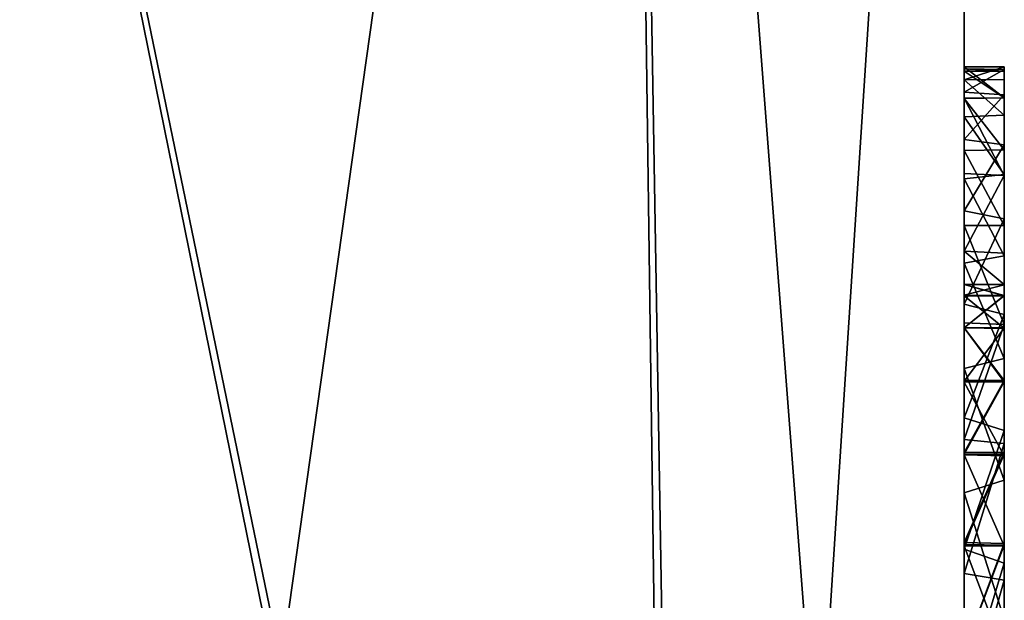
# Model space of a CAD drawing. Header units: millimetres. Extents: x -89 to 30, y -70 to 288.
# Tile 52 of 59: x 26.15 to 28.59, y 5.26 to 6.7. Entities that reach past the tile are written whole.
import ezdxf

# ---------------------------------------------------------------- set-up
doc = ezdxf.new("R2010")
doc.units = ezdxf.units.MM
doc.header["$LTSCALE"] = 81.481481
for name, color, linetype in [('120', 7, 'CONTINUOUS'), ('121', 7, 'CONTINUOUS'), ('122', 7, 'CONTINUOUS'), ('124', 7, 'CONTINUOUS'), ('126', 7, 'CONTINUOUS'), ('73', 7, 'CONTINUOUS'), ('89', 7, 'CONTINUOUS'), ('94', 7, 'CONTINUOUS'), ('95', 7, 'CONTINUOUS')]:
    doc.layers.add(name, color=color, linetype=linetype)

msp = doc.modelspace()

# ---------------------------------------------------------------- linework, layer by layer
at = {"layer": '120', "color": 7, "linetype": 'CONTINUOUS', "true_color": 0xababab}
for points in [[(28.4929, 6.5819, 0.9782), (28.4929, 6.5495, 1.4114), (28.5929, 6.5819, 0.9782), (28.4929, 6.5819, 0.9782)], [(28.5929, 6.5819, 0.9782), (28.4929, 6.5495, 1.4114), (28.5929, 6.5506, 1.4001), (28.5929, 6.5819, 0.9782)], [(28.4929, 6.5495, 1.4114), (28.5929, 6.4619, 1.807), (28.5929, 6.5506, 1.4001), (28.4929, 6.5495, 1.4114)], [(28.4929, 6.5495, 1.4114), (28.4929, 6.4576, 1.8267), (28.5929, 6.4619, 1.807), (28.4929, 6.5495, 1.4114)], [(28.4929, 6.4576, 1.8267), (28.5929, 6.3146, 2.2033), (28.5929, 6.4619, 1.807), (28.4929, 6.4576, 1.8267)], [(28.4929, 6.4576, 1.8267), (28.4929, 6.3041, 2.2282), (28.5929, 6.3146, 2.2033), (28.4929, 6.4576, 1.8267)], [(28.4929, 6.3041, 2.2282), (28.5929, 6.1127, 2.5759), (28.5929, 6.3146, 2.2033), (28.4929, 6.3041, 2.2282)], [(28.4929, 6.3041, 2.2282), (28.4929, 6.095, 2.6038), (28.5929, 6.1127, 2.5759), (28.4929, 6.3041, 2.2282)], [(28.4929, 6.095, 2.6038), (28.5929, 5.8576, 2.9153), (28.5929, 6.1127, 2.5759), (28.4929, 6.095, 2.6038)], [(28.4929, 6.095, 2.6038), (28.4929, 5.8328, 2.9444), (28.5929, 5.8576, 2.9153), (28.4929, 6.095, 2.6038)], [(28.4929, 5.8328, 2.9444), (28.5929, 5.5558, 3.216), (28.5929, 5.8576, 2.9153), (28.4929, 5.8328, 2.9444)], [(28.4929, 5.8328, 2.9444), (28.4929, 5.5246, 3.2441), (28.5929, 5.5558, 3.216), (28.4929, 5.8328, 2.9444)], [(28.4929, 5.5246, 3.2441), (28.5929, 5.2115, 3.4712), (28.5929, 5.5558, 3.216), (28.4929, 5.5246, 3.2441)], [(28.4929, 5.5246, 3.2441), (28.4929, 5.1757, 3.4951), (28.5929, 5.2115, 3.4712), (28.4929, 5.5246, 3.2441)]]:
    msp.add_3dface(points, dxfattribs=at)
at = {"layer": '121', "color": 7, "linetype": 'CONTINUOUS', "true_color": 0xababab}
for points in [[(28.4929, 6.5037, 0.7886), (28.4929, 6.5819, 0.9782), (28.5929, 6.5045, 0.7902), (28.4929, 6.5037, 0.7886)], [(28.4929, 6.5819, 0.9782), (28.5929, 6.5819, 0.9782), (28.5929, 6.5045, 0.7902), (28.4929, 6.5819, 0.9782)], [(28.4929, 6.5037, 0.7886), (28.5929, 6.5045, 0.7902), (28.5929, 6.3119, 0.7083), (28.4929, 6.5037, 0.7886)], [(28.4929, 6.3174, 0.7083), (28.4929, 6.5037, 0.7886), (28.5929, 6.3119, 0.7083), (28.4929, 6.3174, 0.7083)], [(28.4929, 6.1246, 0.7846), (28.4929, 6.3174, 0.7083), (28.5929, 6.3119, 0.7083), (28.4929, 6.1246, 0.7846)], [(28.4929, 6.1246, 0.7846), (28.5929, 6.3119, 0.7083), (28.5929, 6.1194, 0.7902), (28.4929, 6.1246, 0.7846)], [(28.4929, 6.0419, 0.9782), (28.4929, 6.1246, 0.7846), (28.5929, 6.0419, 0.9782), (28.4929, 6.0419, 0.9782)], [(28.4929, 6.1246, 0.7846), (28.5929, 6.1194, 0.7902), (28.5929, 6.0419, 0.9782), (28.4929, 6.1246, 0.7846)]]:
    msp.add_3dface(points, dxfattribs=at)
at = {"layer": '122', "color": 7, "linetype": 'CONTINUOUS', "true_color": 0xababab}
for points in [[(28.4929, 6.0139, 1.3425), (28.4929, 6.0419, 0.9782), (28.5929, 6.0134, 1.3416), (28.4929, 6.0139, 1.3425)], [(28.4929, 6.0419, 0.9782), (28.5929, 6.0419, 0.9782), (28.5929, 6.0134, 1.3416), (28.4929, 6.0419, 0.9782)], [(28.4929, 5.9345, 1.6908), (28.4929, 6.0139, 1.3425), (28.5929, 5.9334, 1.6904), (28.4929, 5.9345, 1.6908)], [(28.4929, 6.0139, 1.3425), (28.5929, 6.0134, 1.3416), (28.5929, 5.9334, 1.6904), (28.4929, 6.0139, 1.3425)], [(28.4929, 5.8016, 2.0272), (28.4929, 5.9345, 1.6908), (28.5929, 5.9334, 1.6904), (28.4929, 5.8016, 2.0272)], [(28.4929, 5.8016, 2.0272), (28.5929, 5.9334, 1.6904), (28.5929, 5.8001, 2.0289), (28.4929, 5.8016, 2.0272)], [(28.4929, 5.6204, 2.3418), (28.4929, 5.8016, 2.0272), (28.5929, 5.8001, 2.0289), (28.4929, 5.6204, 2.3418)], [(28.4929, 5.6204, 2.3418), (28.5929, 5.8001, 2.0289), (28.5929, 5.6199, 2.3425), (28.4929, 5.6204, 2.3418)], [(28.4929, 5.3961, 2.6224), (28.4929, 5.6204, 2.3418), (28.5929, 5.6199, 2.3425), (28.4929, 5.3961, 2.6224)], [(28.4929, 5.3961, 2.6224), (28.5929, 5.6199, 2.3425), (28.5929, 5.3951, 2.6229), (28.4929, 5.3961, 2.6224)], [(28.4929, 5.1315, 2.8681), (28.4929, 5.3961, 2.6224), (28.5929, 5.3951, 2.6229), (28.4929, 5.1315, 2.8681)], [(28.4929, 5.1315, 2.8681), (28.5929, 5.3951, 2.6229), (28.5929, 5.1315, 2.8664), (28.4929, 5.1315, 2.8681)]]:
    msp.add_3dface(points, dxfattribs=at)
at = {"layer": '124', "color": 7, "linetype": 'CONTINUOUS', "true_color": 0xababab}
for points in [[(28.4929, 6.5707, -2.2304), (28.4929, 6.5766, -1.8006), (28.5929, 6.5712, -2.2111), (28.4929, 6.5707, -2.2304)], [(28.4929, 6.5766, -1.8006), (28.4929, 6.5191, -1.3746), (28.5929, 6.5748, -1.7755), (28.4929, 6.5766, -1.8006)], [(28.4929, 6.5766, -1.8006), (28.5929, 6.5748, -1.7755), (28.5929, 6.5712, -2.2111), (28.4929, 6.5766, -1.8006)], [(28.4929, 6.5191, -1.3746), (28.5929, 6.5123, -1.3457), (28.5929, 6.5748, -1.7755), (28.4929, 6.5191, -1.3746)], [(28.4929, 6.5707, -2.2304), (28.5929, 6.5712, -2.2111), (28.5929, 6.5048, -2.6422), (28.4929, 6.5707, -2.2304)], [(28.4929, 6.5034, -2.6549), (28.4929, 6.5707, -2.2304), (28.5929, 6.5048, -2.6422), (28.4929, 6.5034, -2.6549)], [(28.4929, 6.5191, -1.3746), (28.4929, 6.4015, -0.9611), (28.5929, 6.5123, -1.3457), (28.4929, 6.5191, -1.3746)], [(28.4929, 6.4015, -0.9611), (28.5929, 6.3884, -0.9298), (28.5929, 6.5123, -1.3457), (28.4929, 6.4015, -0.9611)], [(28.4929, 6.5034, -2.6549), (28.5929, 6.5048, -2.6422), (28.5929, 6.376, -3.0589), (28.4929, 6.5034, -2.6549)], [(28.4929, 6.3744, -3.065), (28.4929, 6.5034, -2.6549), (28.5929, 6.376, -3.0589), (28.4929, 6.3744, -3.065)], [(28.4929, 6.4015, -0.9611), (28.4929, 6.2242, -0.5695), (28.5929, 6.3884, -0.9298), (28.4929, 6.4015, -0.9611)], [(28.4929, 6.2242, -0.5695), (28.5929, 6.2047, -0.5365), (28.5929, 6.3884, -0.9298), (28.4929, 6.2242, -0.5695)], [(28.4929, 6.3744, -3.065), (28.5929, 6.376, -3.0589), (28.5929, 6.1882, -3.4524), (28.4929, 6.3744, -3.065)], [(28.4929, 6.1882, -3.4524), (28.4929, 6.3744, -3.065), (28.5929, 6.1882, -3.4524), (28.4929, 6.1882, -3.4524)], [(28.4929, 6.2242, -0.5695), (28.4929, 5.9928, -0.2073), (28.5929, 6.2047, -0.5365), (28.4929, 6.2242, -0.5695)], [(28.4929, 5.9928, -0.2073), (28.5929, 5.9671, -0.1744), (28.5929, 6.2047, -0.5365), (28.4929, 5.9928, -0.2073)], [(28.4929, 5.9469, -3.8082), (28.4929, 6.1882, -3.4524), (28.5929, 5.9425, -3.8125), (28.4929, 5.9469, -3.8082)], [(28.4929, 6.1882, -3.4524), (28.5929, 6.1882, -3.4524), (28.5929, 5.9425, -3.8125), (28.4929, 6.1882, -3.4524)], [(28.4929, 5.9928, -0.2073), (28.4929, 5.7106, 0.117), (28.5929, 5.9671, -0.1744), (28.4929, 5.9928, -0.2073)], [(28.4929, 5.7106, 0.117), (28.5929, 5.6796, 0.1466), (28.5929, 5.9671, -0.1744), (28.4929, 5.7106, 0.117)], [(28.4929, 5.6574, -4.1258), (28.4929, 5.9469, -3.8082), (28.5929, 5.9425, -3.8125), (28.4929, 5.6574, -4.1258)], [(28.4929, 5.6574, -4.1258), (28.5929, 5.9425, -3.8125), (28.5929, 5.647, -4.1334), (28.4929, 5.6574, -4.1258)], [(28.4929, 5.7106, 0.117), (28.4929, 5.385, 0.3976), (28.5929, 5.6796, 0.1466), (28.4929, 5.7106, 0.117)], [(28.4929, 5.385, 0.3976), (28.5929, 5.3497, 0.4223), (28.5929, 5.6796, 0.1466), (28.4929, 5.385, 0.3976)], [(28.4929, 5.3242, -4.3974), (28.4929, 5.6574, -4.1258), (28.5929, 5.647, -4.1334), (28.4929, 5.3242, -4.3974)], [(28.4929, 5.3242, -4.3974), (28.5929, 5.647, -4.1334), (28.5929, 5.3078, -4.4076), (28.4929, 5.3242, -4.3974)], [(28.4929, 5.385, 0.3976), (28.4929, 5.0216, 0.6272), (28.5929, 5.3497, 0.4223), (28.4929, 5.385, 0.3976)], [(28.4929, 5.0216, 0.6272), (28.5929, 4.983, 0.6462), (28.5929, 5.3497, 0.4223), (28.4929, 5.0216, 0.6272)], [(28.4929, 4.9556, -4.6186), (28.4929, 5.3242, -4.3974), (28.5929, 5.3078, -4.4076), (28.4929, 4.9556, -4.6186)], [(28.4929, 4.9556, -4.6186), (28.5929, 5.3078, -4.4076), (28.5929, 4.933, -4.6296), (28.4929, 4.9556, -4.6186)]]:
    msp.add_3dface(points, dxfattribs=at)
at = {"layer": '126', "color": 7, "linetype": 'CONTINUOUS', "true_color": 0xababab}
for points in [[(28.4929, 6.0144, -1.6138), (28.4929, 6.042, -1.9728), (28.5929, 6.014, -1.6135), (28.4929, 6.0144, -1.6138)], [(28.4929, 6.042, -1.9728), (28.4929, 6.0152, -2.3315), (28.5929, 6.0412, -1.9709), (28.4929, 6.042, -1.9728)], [(28.4929, 6.042, -1.9728), (28.5929, 6.0412, -1.9709), (28.5929, 6.014, -1.6135), (28.4929, 6.042, -1.9728)], [(28.4929, 6.0152, -2.3315), (28.5929, 6.0139, -2.3348), (28.5929, 6.0412, -1.9709), (28.4929, 6.0152, -2.3315)], [(28.4929, 6.0152, -2.3315), (28.4929, 5.9342, -2.6894), (28.5929, 6.0139, -2.3348), (28.4929, 6.0152, -2.3315)], [(28.4929, 5.9337, -1.2646), (28.4929, 6.0144, -1.6138), (28.5929, 6.014, -1.6135), (28.4929, 5.9337, -1.2646)], [(28.4929, 5.9337, -1.2646), (28.5929, 6.014, -1.6135), (28.5929, 5.9328, -1.2628), (28.4929, 5.9337, -1.2646)], [(28.4929, 5.9342, -2.6894), (28.5929, 5.9346, -2.6863), (28.5929, 6.0139, -2.3348), (28.4929, 5.9342, -2.6894)], [(28.4929, 5.9342, -2.6894), (28.5929, 5.8034, -3.0242), (28.5929, 5.9346, -2.6863), (28.4929, 5.9342, -2.6894)], [(28.4929, 5.9342, -2.6894), (28.4929, 5.8041, -3.0239), (28.5929, 5.8034, -3.0242), (28.4929, 5.9342, -2.6894)], [(28.4929, 5.7989, -0.924), (28.4929, 5.9337, -1.2646), (28.5929, 5.7997, -0.9276), (28.4929, 5.7989, -0.924)], [(28.4929, 5.9337, -1.2646), (28.5929, 5.9328, -1.2628), (28.5929, 5.7997, -0.9276), (28.4929, 5.9337, -1.2646)], [(28.4929, 5.8041, -3.0239), (28.4929, 5.6247, -3.3359), (28.5929, 5.8034, -3.0242), (28.4929, 5.8041, -3.0239)], [(28.4929, 5.6247, -3.3359), (28.5929, 5.6246, -3.3351), (28.5929, 5.8034, -3.0242), (28.4929, 5.6247, -3.3359)], [(28.4929, 5.7989, -0.924), (28.5929, 5.7997, -0.9276), (28.5929, 5.6166, -0.6107), (28.4929, 5.7989, -0.924)], [(28.4929, 5.6186, -0.6118), (28.4929, 5.7989, -0.924), (28.5929, 5.6166, -0.6107), (28.4929, 5.6186, -0.6118)], [(28.4929, 5.6247, -3.3359), (28.4929, 5.401, -3.6165), (28.5929, 5.6246, -3.3351), (28.4929, 5.6247, -3.3359)], [(28.4929, 5.401, -3.6165), (28.5929, 5.3985, -3.6184), (28.5929, 5.6246, -3.3351), (28.4929, 5.401, -3.6165)], [(28.4929, 5.393, -0.3305), (28.4929, 5.6186, -0.6118), (28.5929, 5.3929, -0.3309), (28.4929, 5.393, -0.3305)], [(28.4929, 5.6186, -0.6118), (28.5929, 5.6166, -0.6107), (28.5929, 5.3929, -0.3309), (28.4929, 5.6186, -0.6118)], [(28.4929, 5.401, -3.6165), (28.4929, 5.1323, -3.8664), (28.5929, 5.3985, -3.6184), (28.4929, 5.401, -3.6165)], [(28.4929, 5.1323, -3.8664), (28.5929, 5.1345, -3.8636), (28.5929, 5.3985, -3.6184), (28.4929, 5.1323, -3.8664)], [(28.4929, 5.1297, -0.0873), (28.4929, 5.393, -0.3305), (28.5929, 5.1293, -0.0874), (28.4929, 5.1297, -0.0873)], [(28.4929, 5.393, -0.3305), (28.5929, 5.3929, -0.3309), (28.5929, 5.1293, -0.0874), (28.4929, 5.393, -0.3305)]]:
    msp.add_3dface(points, dxfattribs=at)
at = {"layer": '73', "color": 7, "linetype": 'CONTINUOUS', "true_color": 0xe6e6e6}
for points in [[(28.4929, 0.0649, -20.3211), (28.4929, 10.3686, -17.1483), (28.4929, 1.1559, -3.6038), (28.4929, 0.0649, -20.3211)], [(28.4929, 10.3686, -17.1483), (28.4929, 10.3686, 17.1483), (28.4929, 6.5495, 1.4114), (28.4929, 10.3686, -17.1483)], [(28.4929, 6.5819, 0.9782), (28.4929, 10.3686, -17.1483), (28.4929, 6.5495, 1.4114), (28.4929, 6.5819, 0.9782)], [(28.4929, 10.3686, -17.1483), (28.4929, 6.5819, 0.9782), (28.4929, 6.5766, -1.8006), (28.4929, 10.3686, -17.1483)], [(28.4929, 1.1559, -3.6038), (28.4929, 10.3686, -17.1483), (28.4929, 1.4181, -3.9444), (28.4929, 1.1559, -3.6038)], [(28.4929, 1.4181, -3.9444), (28.4929, 10.3686, -17.1483), (28.4929, 1.7262, -4.2441), (28.4929, 1.4181, -3.9444)], [(28.4929, 1.7262, -4.2441), (28.4929, 10.3686, -17.1483), (28.4929, 2.0752, -4.4951), (28.4929, 1.7262, -4.2441)], [(28.4929, 2.0752, -4.4951), (28.4929, 10.3686, -17.1483), (28.4929, 2.4564, -4.6938), (28.4929, 2.0752, -4.4951)], [(28.4929, 2.4564, -4.6938), (28.4929, 10.3686, -17.1483), (28.4929, 2.8626, -4.8341), (28.4929, 2.4564, -4.6938)], [(28.4929, 2.8626, -4.8341), (28.4929, 10.3686, -17.1483), (28.4929, 3.2848, -4.9151), (28.4929, 2.8626, -4.8341)], [(28.4929, 3.2848, -4.9151), (28.4929, 10.3686, -17.1483), (28.4929, 3.7143, -4.9329), (28.4929, 3.2848, -4.9151)], [(28.4929, 3.7143, -4.9329), (28.4929, 10.3686, -17.1483), (28.4929, 4.1419, -4.8893), (28.4929, 3.7143, -4.9329)], [(28.4929, 4.1419, -4.8893), (28.4929, 10.3686, -17.1483), (28.4929, 4.5585, -4.7831), (28.4929, 4.1419, -4.8893)], [(28.4929, 4.5585, -4.7831), (28.4929, 10.3686, -17.1483), (28.4929, 4.9556, -4.6186), (28.4929, 4.5585, -4.7831)], [(28.4929, 4.9556, -4.6186), (28.4929, 10.3686, -17.1483), (28.4929, 5.3242, -4.3974), (28.4929, 4.9556, -4.6186)], [(28.4929, 5.3242, -4.3974), (28.4929, 10.3686, -17.1483), (28.4929, 5.6574, -4.1258), (28.4929, 5.3242, -4.3974)], [(28.4929, 5.6574, -4.1258), (28.4929, 10.3686, -17.1483), (28.4929, 5.9469, -3.8082), (28.4929, 5.6574, -4.1258)], [(28.4929, 5.9469, -3.8082), (28.4929, 10.3686, -17.1483), (28.4929, 6.1882, -3.4524), (28.4929, 5.9469, -3.8082)], [(28.4929, 6.1882, -3.4524), (28.4929, 10.3686, -17.1483), (28.4929, 6.3744, -3.065), (28.4929, 6.1882, -3.4524)], [(28.4929, 6.3744, -3.065), (28.4929, 10.3686, -17.1483), (28.4929, 6.5034, -2.6549), (28.4929, 6.3744, -3.065)], [(28.4929, 6.5034, -2.6549), (28.4929, 10.3686, -17.1483), (28.4929, 6.5707, -2.2304), (28.4929, 6.5034, -2.6549)], [(28.4929, 6.5707, -2.2304), (28.4929, 10.3686, -17.1483), (28.4929, 6.5766, -1.8006), (28.4929, 6.5707, -2.2304)], [(28.4929, 10.3686, 17.1483), (28.4929, 0.0649, 20.3211), (28.4929, 6.4576, 1.8267), (28.4929, 10.3686, 17.1483)], [(28.4929, 6.5495, 1.4114), (28.4929, 10.3686, 17.1483), (28.4929, 6.4576, 1.8267), (28.4929, 6.5495, 1.4114)], [(28.4929, 6.5819, 0.9782), (28.4929, 6.5037, 0.7886), (28.4929, 6.5766, -1.8006), (28.4929, 6.5819, 0.9782)], [(28.4929, 6.5766, -1.8006), (28.4929, 6.5037, 0.7886), (28.4929, 6.5191, -1.3746), (28.4929, 6.5766, -1.8006)], [(28.4929, 6.5191, -1.3746), (28.4929, 6.5037, 0.7886), (28.4929, 6.4015, -0.9611), (28.4929, 6.5191, -1.3746)], [(28.4929, 6.5037, 0.7886), (28.4929, 6.3174, 0.7083), (28.4929, 6.4015, -0.9611), (28.4929, 6.5037, 0.7886)], [(28.4929, 6.4576, 1.8267), (28.4929, 0.0649, 20.3211), (28.4929, 6.3041, 2.2282), (28.4929, 6.4576, 1.8267)], [(28.4929, 6.4015, -0.9611), (28.4929, 6.3174, 0.7083), (28.4929, 6.2242, -0.5695), (28.4929, 6.4015, -0.9611)], [(28.4929, 6.3174, 0.7083), (28.4929, 6.1246, 0.7846), (28.4929, 6.2242, -0.5695), (28.4929, 6.3174, 0.7083)], [(28.4929, 6.3041, 2.2282), (28.4929, 0.0649, 20.3211), (28.4929, 6.095, 2.6038), (28.4929, 6.3041, 2.2282)], [(28.4929, 6.1246, 0.7846), (28.4929, 6.0419, 0.9782), (28.4929, 6.2242, -0.5695), (28.4929, 6.1246, 0.7846)], [(28.4929, 6.2242, -0.5695), (28.4929, 6.0419, 0.9782), (28.4929, 5.9928, -0.2073), (28.4929, 6.2242, -0.5695)], [(28.4929, 6.095, 2.6038), (28.4929, 0.0649, 20.3211), (28.4929, 5.8328, 2.9444), (28.4929, 6.095, 2.6038)], [(28.4929, 6.042, -1.9728), (28.4929, 6.0144, -1.6138), (28.4929, 6.0152, -2.3315), (28.4929, 6.042, -1.9728)], [(28.4929, 6.0419, 0.9782), (28.4929, 6.0139, 1.3425), (28.4929, 5.9928, -0.2073), (28.4929, 6.0419, 0.9782)], [(28.4929, 6.0152, -2.3315), (28.4929, 6.0144, -1.6138), (28.4929, 5.9342, -2.6894), (28.4929, 6.0152, -2.3315)], [(28.4929, 6.0144, -1.6138), (28.4929, 5.9337, -1.2646), (28.4929, 5.9342, -2.6894), (28.4929, 6.0144, -1.6138)], [(28.4929, 6.0139, 1.3425), (28.4929, 5.9345, 1.6908), (28.4929, 5.9928, -0.2073), (28.4929, 6.0139, 1.3425)], [(28.4929, 5.9345, 1.6908), (28.4929, 5.8016, 2.0272), (28.4929, 5.9928, -0.2073), (28.4929, 5.9345, 1.6908)], [(28.4929, 5.9928, -0.2073), (28.4929, 5.8016, 2.0272), (28.4929, 5.7106, 0.117), (28.4929, 5.9928, -0.2073)], [(28.4929, 5.9342, -2.6894), (28.4929, 5.9337, -1.2646), (28.4929, 5.8041, -3.0239), (28.4929, 5.9342, -2.6894)], [(28.4929, 5.9337, -1.2646), (28.4929, 5.7989, -0.924), (28.4929, 5.8041, -3.0239), (28.4929, 5.9337, -1.2646)], [(28.4929, 5.8328, 2.9444), (28.4929, 0.0649, 20.3211), (28.4929, 5.5246, 3.2441), (28.4929, 5.8328, 2.9444)], [(28.4929, 5.8041, -3.0239), (28.4929, 5.7989, -0.924), (28.4929, 5.6247, -3.3359), (28.4929, 5.8041, -3.0239)], [(28.4929, 5.8016, 2.0272), (28.4929, 5.6204, 2.3418), (28.4929, 5.7106, 0.117), (28.4929, 5.8016, 2.0272)], [(28.4929, 5.7989, -0.924), (28.4929, 5.6186, -0.6118), (28.4929, 5.6247, -3.3359), (28.4929, 5.7989, -0.924)], [(28.4929, 5.6204, 2.3418), (28.4929, 5.3961, 2.6224), (28.4929, 5.7106, 0.117), (28.4929, 5.6204, 2.3418)], [(28.4929, 5.7106, 0.117), (28.4929, 5.3961, 2.6224), (28.4929, 5.385, 0.3976), (28.4929, 5.7106, 0.117)], [(28.4929, 5.6247, -3.3359), (28.4929, 5.6186, -0.6118), (28.4929, 5.401, -3.6165), (28.4929, 5.6247, -3.3359)], [(28.4929, 5.6186, -0.6118), (28.4929, 5.393, -0.3305), (28.4929, 5.401, -3.6165), (28.4929, 5.6186, -0.6118)], [(28.4929, 5.5246, 3.2441), (28.4929, 0.0649, 20.3211), (28.4929, 5.1757, 3.4951), (28.4929, 5.5246, 3.2441)], [(28.4929, 5.393, -0.3305), (28.4929, 5.2367, -1.4129), (28.4929, 5.401, -3.6165), (28.4929, 5.393, -0.3305)], [(28.4929, 5.401, -3.6165), (28.4929, 5.2367, -1.4129), (28.4929, 5.1323, -3.8664), (28.4929, 5.401, -3.6165)], [(28.4929, 5.3961, 2.6224), (28.4929, 5.1315, 2.8681), (28.4929, 5.385, 0.3976), (28.4929, 5.3961, 2.6224)], [(28.4929, 5.1297, -0.0873), (28.4929, 5.2367, -1.4129), (28.4929, 5.393, -0.3305), (28.4929, 5.1297, -0.0873)], [(28.4929, 5.385, 0.3976), (28.4929, 5.1315, 2.8681), (28.4929, 5.0216, 0.6272), (28.4929, 5.385, 0.3976)]]:
    msp.add_3dface(points, dxfattribs=at)
at = {"layer": '89', "color": 7, "linetype": 'CONTINUOUS', "true_color": 0xe6e6e6}
for points in [[(26.0867, 0.0649, -22.7998), (25.4666, 11.5465, -20.032), (27.793, 0.1081, -22.0472), (26.0867, 0.0649, -22.7998)], [(25.4666, 11.5465, -20.032), (27.6432, 11.1005, -19.186), (27.8289, 0.1081, -22.0094), (25.4666, 11.5465, -20.032)], [(25.4666, 11.5465, -20.032), (27.8289, 0.1081, -22.0094), (27.793, 0.1081, -22.0472), (25.4666, 11.5465, -20.032)], [(28.4929, 10.3686, -17.1483), (28.4929, 0.0649, -20.3211), (27.6432, 11.1005, -19.186), (28.4929, 10.3686, -17.1483)], [(27.6432, 11.1005, -19.186), (28.4929, 0.0649, -20.3211), (27.8289, 0.1081, -22.0094), (27.6432, 11.1005, -19.186)]]:
    msp.add_3dface(points, dxfattribs=at)
at = {"layer": '94', "color": 7, "linetype": 'CONTINUOUS', "true_color": 0xe6e6e6}
for points in [[(25.4666, 11.5465, 20.032), (26.0867, 0.0649, 22.7998), (27.6432, 11.1005, 19.186), (25.4666, 11.5465, 20.032)], [(26.0867, 0.0649, 22.7998), (27.793, 0.1081, 22.0472), (27.6432, 11.1005, 19.186), (26.0867, 0.0649, 22.7998)], [(27.8289, 0.1081, 22.0094), (28.4929, 10.3686, 17.1483), (27.6432, 11.1005, 19.186), (27.8289, 0.1081, 22.0094)], [(27.793, 0.1081, 22.0472), (27.8289, 0.1081, 22.0094), (27.6432, 11.1005, 19.186), (27.793, 0.1081, 22.0472)], [(28.4929, 0.0649, 20.3211), (28.4929, 10.3686, 17.1483), (27.8289, 0.1081, 22.0094), (28.4929, 0.0649, 20.3211)]]:
    msp.add_3dface(points, dxfattribs=at)
at = {"layer": '95', "color": 7, "linetype": 'CONTINUOUS', "true_color": 0xababab}
for points in [[(28.5929, 6.5045, 0.7902), (28.5929, 6.5819, 0.9782), (28.5929, 6.1194, 0.7902), (28.5929, 6.5045, 0.7902)], [(28.5929, 6.1194, 0.7902), (28.5929, 6.5819, 0.9782), (28.5929, 6.0419, 0.9782), (28.5929, 6.1194, 0.7902)], [(28.5929, 6.0419, 0.9782), (28.5929, 6.5819, 0.9782), (28.5929, 6.5506, 1.4001), (28.5929, 6.0419, 0.9782)], [(28.5929, 6.014, -1.6135), (28.5929, 6.0412, -1.9709), (28.5929, 6.5748, -1.7755), (28.5929, 6.014, -1.6135)], [(28.5929, 6.5748, -1.7755), (28.5929, 6.0412, -1.9709), (28.5929, 6.5712, -2.2111), (28.5929, 6.5748, -1.7755)], [(28.5929, 6.5123, -1.3457), (28.5929, 6.014, -1.6135), (28.5929, 6.5748, -1.7755), (28.5929, 6.5123, -1.3457)], [(28.5929, 6.0412, -1.9709), (28.5929, 6.0139, -2.3348), (28.5929, 6.5712, -2.2111), (28.5929, 6.0412, -1.9709)], [(28.5929, 6.5712, -2.2111), (28.5929, 6.0139, -2.3348), (28.5929, 6.5048, -2.6422), (28.5929, 6.5712, -2.2111)], [(28.5929, 6.0134, 1.3416), (28.5929, 6.0419, 0.9782), (28.5929, 6.5506, 1.4001), (28.5929, 6.0134, 1.3416)], [(28.5929, 5.9334, 1.6904), (28.5929, 6.0134, 1.3416), (28.5929, 6.5506, 1.4001), (28.5929, 5.9334, 1.6904)], [(28.5929, 6.4619, 1.807), (28.5929, 5.9334, 1.6904), (28.5929, 6.5506, 1.4001), (28.5929, 6.4619, 1.807)], [(28.5929, 5.9328, -1.2628), (28.5929, 6.014, -1.6135), (28.5929, 6.5123, -1.3457), (28.5929, 5.9328, -1.2628)], [(28.5929, 6.3884, -0.9298), (28.5929, 5.9328, -1.2628), (28.5929, 6.5123, -1.3457), (28.5929, 6.3884, -0.9298)], [(28.5929, 5.9346, -2.6863), (28.5929, 5.8034, -3.0242), (28.5929, 6.5048, -2.6422), (28.5929, 5.9346, -2.6863)], [(28.5929, 6.5048, -2.6422), (28.5929, 5.8034, -3.0242), (28.5929, 6.376, -3.0589), (28.5929, 6.5048, -2.6422)], [(28.5929, 6.0139, -2.3348), (28.5929, 5.9346, -2.6863), (28.5929, 6.5048, -2.6422), (28.5929, 6.0139, -2.3348)], [(28.5929, 6.3119, 0.7083), (28.5929, 6.5045, 0.7902), (28.5929, 6.1194, 0.7902), (28.5929, 6.3119, 0.7083)], [(28.5929, 5.8001, 2.0289), (28.5929, 5.9334, 1.6904), (28.5929, 6.4619, 1.807), (28.5929, 5.8001, 2.0289)], [(28.5929, 6.3146, 2.2033), (28.5929, 5.8001, 2.0289), (28.5929, 6.4619, 1.807), (28.5929, 6.3146, 2.2033)], [(28.5929, 5.7997, -0.9276), (28.5929, 5.9328, -1.2628), (28.5929, 6.3884, -0.9298), (28.5929, 5.7997, -0.9276)], [(28.5929, 6.2047, -0.5365), (28.5929, 5.7997, -0.9276), (28.5929, 6.3884, -0.9298), (28.5929, 6.2047, -0.5365)], [(28.5929, 5.8034, -3.0242), (28.5929, 5.6246, -3.3351), (28.5929, 6.376, -3.0589), (28.5929, 5.8034, -3.0242)], [(28.5929, 6.376, -3.0589), (28.5929, 5.6246, -3.3351), (28.5929, 6.1882, -3.4524), (28.5929, 6.376, -3.0589)], [(28.5929, 5.6199, 2.3425), (28.5929, 5.8001, 2.0289), (28.5929, 6.3146, 2.2033), (28.5929, 5.6199, 2.3425)], [(28.5929, 6.1127, 2.5759), (28.5929, 5.6199, 2.3425), (28.5929, 6.3146, 2.2033), (28.5929, 6.1127, 2.5759)], [(28.5929, 5.6166, -0.6107), (28.5929, 5.7997, -0.9276), (28.5929, 6.2047, -0.5365), (28.5929, 5.6166, -0.6107)], [(28.5929, 5.3929, -0.3309), (28.5929, 5.6166, -0.6107), (28.5929, 6.2047, -0.5365), (28.5929, 5.3929, -0.3309)], [(28.5929, 5.9671, -0.1744), (28.5929, 5.3929, -0.3309), (28.5929, 6.2047, -0.5365), (28.5929, 5.9671, -0.1744)], [(28.5929, 5.6246, -3.3351), (28.5929, 5.3985, -3.6184), (28.5929, 6.1882, -3.4524), (28.5929, 5.6246, -3.3351)], [(28.5929, 6.1882, -3.4524), (28.5929, 5.3985, -3.6184), (28.5929, 5.9425, -3.8125), (28.5929, 6.1882, -3.4524)], [(28.5929, 5.3951, 2.6229), (28.5929, 5.6199, 2.3425), (28.5929, 6.1127, 2.5759), (28.5929, 5.3951, 2.6229)], [(28.5929, 5.8576, 2.9153), (28.5929, 5.3951, 2.6229), (28.5929, 6.1127, 2.5759), (28.5929, 5.8576, 2.9153)], [(28.5929, 5.1293, -0.0874), (28.5929, 5.3929, -0.3309), (28.5929, 5.9671, -0.1744), (28.5929, 5.1293, -0.0874)], [(28.5929, 5.6796, 0.1466), (28.5929, 5.1293, -0.0874), (28.5929, 5.9671, -0.1744), (28.5929, 5.6796, 0.1466)], [(28.5929, 5.1345, -3.8636), (28.5929, 4.8336, -4.0702), (28.5929, 5.9425, -3.8125), (28.5929, 5.1345, -3.8636)], [(28.5929, 5.9425, -3.8125), (28.5929, 4.8336, -4.0702), (28.5929, 5.647, -4.1334), (28.5929, 5.9425, -3.8125)], [(28.5929, 5.3985, -3.6184), (28.5929, 5.1345, -3.8636), (28.5929, 5.9425, -3.8125), (28.5929, 5.3985, -3.6184)], [(28.5929, 5.1315, 2.8664), (28.5929, 5.3951, 2.6229), (28.5929, 5.8576, 2.9153), (28.5929, 5.1315, 2.8664)], [(28.5929, 4.8291, 3.0716), (28.5929, 5.1315, 2.8664), (28.5929, 5.8576, 2.9153), (28.5929, 4.8291, 3.0716)], [(28.5929, 5.5558, 3.216), (28.5929, 4.8291, 3.0716), (28.5929, 5.8576, 2.9153), (28.5929, 5.5558, 3.216)], [(28.5929, 4.8298, 0.1147), (28.5929, 5.1293, -0.0874), (28.5929, 5.6796, 0.1466), (28.5929, 4.8298, 0.1147)], [(28.5929, 4.5004, 0.273), (28.5929, 4.8298, 0.1147), (28.5929, 5.6796, 0.1466), (28.5929, 4.5004, 0.273)], [(28.5929, 5.3497, 0.4223), (28.5929, 4.5004, 0.273), (28.5929, 5.6796, 0.1466), (28.5929, 5.3497, 0.4223)], [(28.5929, 4.167, -4.3324), (28.5929, 3.8104, -4.3859), (28.5929, 5.647, -4.1334), (28.5929, 4.167, -4.3324)], [(28.5929, 5.647, -4.1334), (28.5929, 3.8104, -4.3859), (28.5929, 5.3078, -4.4076), (28.5929, 5.647, -4.1334)], [(28.5929, 4.511, -4.2263), (28.5929, 4.167, -4.3324), (28.5929, 5.647, -4.1334), (28.5929, 4.511, -4.2263)], [(28.5929, 4.8336, -4.0702), (28.5929, 4.511, -4.2263), (28.5929, 5.647, -4.1334), (28.5929, 4.8336, -4.0702)], [(28.5929, 4.5038, 3.2289), (28.5929, 4.8291, 3.0716), (28.5929, 5.5558, 3.216), (28.5929, 4.5038, 3.2289)], [(28.5929, 5.2115, 3.4712), (28.5929, 4.5038, 3.2289), (28.5929, 5.5558, 3.216), (28.5929, 5.2115, 3.4712)], [(28.5929, 4.1574, 0.3783), (28.5929, 4.5004, 0.273), (28.5929, 5.3497, 0.4223), (28.5929, 4.1574, 0.3783)], [(28.5929, 3.8019, 0.4317), (28.5929, 4.1574, 0.3783), (28.5929, 5.3497, 0.4223), (28.5929, 3.8019, 0.4317)], [(28.5929, 4.983, 0.6462), (28.5929, 3.8019, 0.4317), (28.5929, 5.3497, 0.4223), (28.5929, 4.983, 0.6462)], [(28.5929, 3.8104, -4.3859), (28.5929, 3.4444, -4.387), (28.5929, 5.3078, -4.4076), (28.5929, 3.8104, -4.3859)], [(28.5929, 5.3078, -4.4076), (28.5929, 3.4444, -4.387), (28.5929, 2.0394, -4.4712), (28.5929, 5.3078, -4.4076)], [(28.5929, 4.933, -4.6296), (28.5929, 5.3078, -4.4076), (28.5929, 2.0394, -4.4712), (28.5929, 4.933, -4.6296)]]:
    msp.add_3dface(points, dxfattribs=at)

doc.saveas('drawing.dxf')
